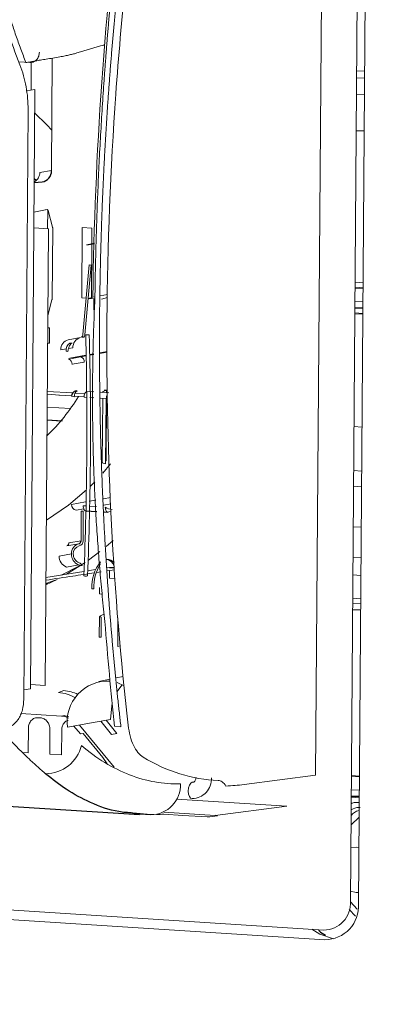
# Model space of a CAD drawing. Header units: millimetres. Extents: x -1472 to 1442, y -78 to 2620.
# Tile 73 of 102: x 666 to 700, y 880 to 970. Entities that reach past the tile are written whole.
import ezdxf

# ---------------------------------------------------------------- set-up
doc = ezdxf.new("R2010")
doc.units = ezdxf.units.MM

msp = doc.modelspace()

# ---------------------------------------------------------------- linework, layer by layer
at = {"color": 144, "linetype": 'Continuous', "lineweight": 18}
for p, q in [((697.742, 1011.585), (696.839, 889.226)), ((696.104, 889.454), (696.953, 1004.452)), ((692.909, 901.014), (693.639, 999.964)), ((666.698, 966.387), (665.702, 966.45)), ((666.812, 963.861), (666.831, 966.411)), ((668.761, 966.791), (668.684, 956.479)), ((696.666, 965.637), (697.402, 965.59)), ((696.661, 964.989), (697.398, 964.943)), ((667.161, 963.923), (666.372, 963.782)), ((666.755, 908.954), (667.161, 963.923)), ((696.65, 963.492), (697.387, 963.445)), ((666.143, 907.989), (666.543, 962.062)), ((668.684, 956.479), (667.612, 956.317)), ((668.286, 952.896), (667.078, 952.681)), ((668.122, 952.882), (668.122, 952.867)), ((668.342, 952.868), (668.329, 951.144)), ((668.778, 951.298), (668.369, 952.809)), ((668.413, 951.139), (667.067, 951.225)), ((668.104, 909.253), (668.413, 951.139)), ((668.805, 951.239), (668.756, 944.695)), ((671.514, 951.262), (671.466, 944.795)), ((672.394, 951.208), (671.514, 951.262)), ((672.394, 951.208), (672.384, 949.77)), ((671.911, 949.685), (672.621, 949.812)), ((671.911, 949.685), (672.087, 949.674)), ((672.62, 949.77), (672.087, 949.674)), ((672.383, 949.727), (672.347, 944.838)), ((671.562, 941.44), (672.138, 947.825)), ((672.314, 947.814), (671.738, 941.43)), ((672.138, 947.825), (672.314, 947.814)), ((696.519, 945.697), (697.255, 945.65)), ((696.52, 945.784), (697.256, 945.737)), ((696.523, 946.239), (697.259, 946.192)), ((668.354, 943.188), (668.729, 944.626)), ((671.466, 944.795), (671.862, 944.771)), ((672.038, 944.76), (672.346, 944.741)), ((672.486, 944.876), (672.071, 944.763)), ((672.626, 944.727), (672.071, 944.763)), ((672.346, 944.745), (672.346, 944.741)), ((672.621, 944.91), (672.477, 944.884)), ((672.586, 944.73), (672.578, 943.694)), ((673.822, 945.125), (673.159, 945.006)), ((673.273, 944.685), (673.816, 944.83)), ((696.505, 943.874), (697.242, 943.827)), ((696.506, 943.926), (697.242, 943.879)), ((696.51, 944.481), (697.246, 944.434)), ((696.502, 943.431), (697.238, 943.384)), ((696.502, 943.344), (697.238, 943.297)), ((668.346, 942.07), (668.52, 942.059)), ((668.52, 942.059), (668.509, 940.636)), ((670.22, 940.959), (671.336, 941.159)), ((671.43, 941.202), (671.66, 941.187)), ((668.335, 940.647), (668.509, 940.636)), ((669.536, 940.033), (670.062, 940.127)), ((670.249, 940.16), (670.652, 940.232)), ((670.371, 940.666), (670.593, 940.653)), ((670.201, 939.901), (670.044, 939.91)), ((670.248, 939.214), (670.525, 939.264)), ((671.844, 939.539), (670.361, 939.274)), ((670.583, 939.26), (670.361, 939.274)), ((671.845, 939.486), (670.583, 939.26)), ((672.584, 939.671), (672.171, 939.597)), ((672.584, 939.618), (672.172, 939.544)), ((673.799, 939.888), (673.133, 939.769)), ((673.8, 939.835), (673.134, 939.716)), ((670.582, 938.71), (671.699, 938.909)), ((669.423, 935.896), (668.301, 935.967)), ((670.63, 936.084), (668.303, 936.232)), ((669.423, 935.896), (669.376, 935.885)), ((670.533, 935.812), (669.376, 935.885)), ((671.676, 935.739), (670.797, 935.795)), ((671.731, 936.014), (670.851, 936.07)), ((671.887, 935.677), (671.675, 935.69)), ((671.916, 936.23), (672.581, 936.189)), ((672.581, 935.635), (672.207, 935.658)), ((673.177, 936.153), (673.938, 936.106)), ((673.697, 935.566), (673.184, 935.597)), ((673.386, 935.585), (673.342, 929.714)), ((673.39, 936.181), (673.39, 936.14)), ((673.518, 936.33), (673.831, 936.386)), ((673.738, 936.317), (673.518, 936.33)), ((673.69, 929.85), (673.735, 935.834)), ((673.737, 936.118), (673.738, 936.317)), ((668.292, 934.788), (670.425, 934.651)), ((673.65, 929.581), (673.694, 935.566)), ((668.283, 933.593), (669.59, 933.51)), ((668.284, 933.619), (669.688, 933.53)), ((669.59, 933.51), (669.688, 933.53)), ((696.425, 932.993), (697.161, 932.946)), ((674.086, 929.588), (673.387, 928.743)), ((673.652, 929.843), (673.69, 929.85)), ((696.395, 928.973), (697.132, 928.926)), ((696.385, 927.524), (697.121, 927.478)), ((671.809, 926.095), (670.519, 925.865)), ((671.602, 925.741), (671.801, 925.729)), ((672.145, 925.708), (672.812, 925.667)), ((672.768, 926.266), (672.155, 926.157)), ((674.114, 926.507), (673.45, 926.388)), ((673.481, 925.791), (674.139, 925.909)), ((670.956, 925.34), (671.643, 925.463)), ((671.402, 922.533), (671.422, 925.254)), ((671.422, 925.254), (671.598, 925.244)), ((671.598, 925.244), (671.578, 922.522)), ((673.949, 925.167), (674.169, 925.206)), ((696.357, 923.813), (697.094, 923.767)), ((670.08, 922.056), (671.197, 922.255)), ((670.285, 922.334), (671.402, 922.533)), ((669.396, 921.129), (670.513, 921.329)), ((673.129, 921.535), (672.092, 920.756)), ((671.762, 920.525), (670.066, 919.458)), ((670.066, 920.12), (671.182, 920.319)), ((671.276, 920.265), (671.505, 920.251)), ((696.337, 921), (697.073, 920.953)), ((671.669, 919.715), (668.177, 919.155)), ((672.724, 919.884), (672.002, 919.768)), ((672.83, 919.618), (673.253, 919.682)), ((674.013, 920.091), (673.781, 920.054)), ((673.796, 919.765), (674.455, 919.864)), ((674.006, 919.096), (674.011, 919.797)), ((696.325, 919.4), (697.061, 919.353)), ((669.199, 918.984), (668.172, 918.481)), ((668.172, 918.579), (668.356, 918.567)), ((669.039, 918.902), (668.173, 918.615)), ((674.514, 919.064), (674.006, 919.096)), ((672.389, 918.124), (672.565, 918.113)), ((673.097, 917.655), (673.102, 918.251)), ((673.097, 917.655), (673.273, 917.644)), ((696.305, 916.784), (697.042, 916.737)), ((696.309, 917.251), (697.045, 917.204)), ((673.068, 913.696), (673.082, 915.544)), ((673.082, 915.544), (673.258, 915.533)), ((673.258, 915.533), (673.244, 913.685)), ((674.758, 912.845), (674.778, 915.461)), ((673.068, 913.696), (673.244, 913.685)), ((674.758, 912.845), (674.987, 912.883)), ((674.04, 909.821), (673.026, 909.611)), ((675.27, 910.076), (674.632, 909.944)), ((675.361, 909.224), (674.697, 909.515)), ((666.755, 908.954), (666.15, 908.846)), ((666.758, 909.339), (668.104, 909.253)), ((669.321, 908.615), (669.812, 908.786)), ((674.692, 908.664), (675.167, 909.326)), ((665.88, 906.681), (669.601, 906.443)), ((667.454, 906.299), (667.683, 906.284)), ((669.85, 906.494), (669.601, 906.443)), ((670.281, 906.38), (669.85, 906.494)), ((673.198, 905.97), (674.194, 904.759)), ((674.694, 904.856), (673.704, 906.06)), ((666.559, 903.084), (666.576, 905.36)), ((668.53, 902.958), (668.547, 905.234)), ((669.609, 902.889), (669.626, 905.165)), ((671.343, 904.805), (670.743, 905.534)), ((674.426, 901.762), (671.249, 905.624)), ((674.473, 905.511), (675.051, 905.474)), ((671.596, 904.851), (671.343, 904.805)), ((671.596, 904.851), (673.408, 902.647)), ((674.694, 904.856), (674.194, 904.759)), ((666.559, 903.084), (666.018, 903.118)), ((669.609, 902.889), (668.53, 902.958)), ((673.79, 902.069), (673.408, 902.647)), ((686.349, 900.163), (692.909, 901.014)), ((696.188, 900.909), (696.924, 900.862)), ((696.189, 900.996), (696.925, 900.949)), ((696.179, 899.693), (696.915, 899.646)), ((680.164, 898.841), (690.273, 898.196)), ((696.91, 898.952), (696.174, 898.999)), ((696.174, 898.996), (696.91, 898.949)), ((696.175, 899.138), (696.911, 899.091)), ((696.175, 899.085), (696.911, 899.038)), ((690.273, 898.196), (683.702, 897.344)), ((676.084, 897.478), (678.364, 897.431)), ((678.991, 897.645), (683.702, 897.344)), ((696.897, 897.186), (696.155, 896.463)), ((696.14, 894.378), (696.668, 894.434)), ((696.668, 894.434), (696.877, 894.407)), ((619.83, 891.536), (693.646, 886.827)), ((693.763, 885.939), (619.7, 890.663)), ((696.559, 888.088), (695.973, 888.699)), ((696.095, 889.403), (696.72, 888.742))]:
    msp.add_line(p, q, dxfattribs=at)
at = {"color": 7, "linetype": 'Continuous', "lineweight": 25}
for p, q in [((696.626, 960.168), (697.362, 960.121)), ((667.297, 955.576), (667.101, 955.734)), ((667.098, 955.395), (667.821, 955.441)), ((671.808, 925.284), (672.845, 925.221)), ((673.513, 925.18), (673.83, 925.16)), ((674.013, 920.091), (674.44, 920.064)), ((696.301, 916.229), (697.038, 916.182)), ((612.395, 901.524), (676.758, 897.418)), ((677.81, 897.398), (676.143, 897.558)), ((677.81, 897.398), (676.782, 897.463))]:
    msp.add_line(p, q, dxfattribs=at)
at = {"color": 144, "linetype": 'Continuous', "lineweight": 18, "flags": 128}
for points in [[(667.145, 961.769), (668.257, 960.691), (668.712, 960.194)], [(671.036, 936.284), (670.95, 936.28), (670.945, 936.279)], [(673.738, 936.317), (673.592, 936.286), (673.484, 936.254), (673.416, 936.22), (673.39, 936.185), (673.406, 936.15), (673.422, 936.138)], [(673.65, 929.581), (673.513, 929.614), (673.415, 929.648), (673.358, 929.683), (673.342, 929.714)], [(672.656, 927.943), (672.294, 927.575), (672.237, 927.518)], [(671.904, 927.196), (670.26, 925.794), (668.216, 924.41)], [(671.808, 925.284), (671.789, 925.287), (671.745, 925.308), (671.704, 925.346), (671.669, 925.402), (671.64, 925.472), (671.618, 925.554), (671.605, 925.645), (671.602, 925.741)], [(673.83, 925.16), (673.811, 925.163), (673.767, 925.183), (673.726, 925.222), (673.691, 925.277), (673.662, 925.347), (673.64, 925.43), (673.627, 925.52), (673.624, 925.617)], [(674.349, 922.567), (674.342, 922.56), (673.707, 922.007)], [(671.461, 920.329), (671.319, 920.25), (669.564, 919.377)], [(674.097, 906.13), (674.206, 907.395), (674.225, 907.478)], [(670.154, 905.429), (672.362, 905.822), (674.097, 906.13)], [(681.589, 898.89), (681.449, 898.923), (681.331, 899.064), (681.253, 899.293), (681.227, 899.573), (681.257, 899.864), (681.339, 900.119), (681.459, 900.302), (681.6, 900.382)], [(681.688, 900.387), (681.686, 900.387), (681.6, 900.382)], [(682.975, 897.2), (680.741, 897.34), (678.986, 897.45)], [(696.846, 890.255), (696.637, 890.255), (696.11, 890.377)], [(692.545, 886.897), (693.304, 886.438), (694.539, 886.004)]]:
    msp.add_lwpolyline(points, dxfattribs=at)
at = {"color": 7, "linetype": 'Continuous', "lineweight": 25}
for centre, radius, start, end in [((667.703, 956.418), 0.984, 276.90084, 3.56635), ((671.033, 935.787), 0.5, 100.12785, 179.57694), ((671.127, 922.521), 0.275, 284.62684, 2.49442)]:
    msp.add_arc(centre, radius, start, end, dxfattribs=at)
at = {"color": 144, "linetype": 'Continuous', "lineweight": 18}
for centre, radius, start, end in [((666.668, 956.287), 0.945, 297.1191, 1.83351), ((668.016, 952.805), 0.131, 29.18321, 36.08298), ((668.292, 952.839), 0.0575, 30.38908, 95.99844), ((668.193, 952.766), 0.181, 13.80881, 34.55466), ((668.953, 951.341), 0.181, 193.80881, 214.55466), ((668.99, 944.562), 0.269, 150.27302, 166.14976), ((671.568, 940.272), 0.916, 104.62684, 182.49442), ((671.88, 943.617), 2.212, 268.54933, 277.1366), ((670.451, 940.073), 0.916, 104.62684, 182.49442), ((670.807, 940.029), 0.772, 124.36674, 188.89439), ((670.061, 938.727), 0.521, 358.04306, 69.06795), ((671.174, 938.926), 0.525, 358.17218, 65.77868), ((656.508, 944.517), 17.06, 313.60109, 329.16213), ((670.749, 936.252), 0.51, 244.87951, 275.18643), ((671.333, 935.828), 0.544, 123.01883, 188.8341), ((672.213, 935.774), 0.544, 123.01883, 188.8341), ((671.021, 925.838), 0.502, 176.99325, 262.51274), ((674.275, 926.532), 1.123, 234.56567, 268.80381), ((673.861, 925.659), 0.5, 266.48027, 280.12785), ((670.011, 922.322), 0.275, 284.62684, 2.49442), ((671.428, 921.369), 0.916, 104.62684, 182.49442), ((671.421, 921.35), 0.733, 104.62684, 182.49442), ((671.12, 922.502), 0.458, 284.62684, 2.49442), ((671.555, 921.293), 1.043, 178.04306, 249.06795), ((671.522, 921.29), 0.834, 178.04306, 249.06795), ((670.439, 921.094), 1.043, 178.04306, 249.06795), ((671.097, 920.065), 0.269, 48.22639, 71.4253), ((671.062, 920.052), 0.486, 24.11238, 70.46167), ((676.036, 918.316), 3.652, 141.33432, 183.01433), ((676.496, 918.262), 3.933, 147.12627, 182.16594), ((673.854, 920.129), 0.689, 34.25274, 96.93735), ((673.503, 919.87), 1, 21.93961, 71.62534), ((671.835, 920.86), 1.568, 263.60862, 275.71101), ((673.762, 914.849), 0.972, 102.07486, 134.35474), ((673.87, 905.912), 3.748, 87.10622, 187.39116), ((669.077, 905.16), 3.463, 58.71822, 85.95528), ((669.578, 905.321), 3.472, 63.78078, 86.12669), ((668.122, 904.559), 3.406, 270.50425, 346.31136), ((681.591, 900.651), 1.761, 269.96406, 3.84666), ((677.781, 900.144), 2.746, 270.60223, 1.62799), ((693.647, 889.289), 2.462, 269.96406, 3.84666), ((693.765, 889.019), 3.08, 269.96097, 3.84976)]:
    msp.add_arc(centre, radius, start, end, dxfattribs=at)
at = {"color": 7, "linetype": 'Continuous', "lineweight": 25}
for points, knots in [([(565.814, 614.81), (564.679, 612.233), (562.521, 607.334), (559.932, 600.059), (557.902, 593.413), (556.354, 587.43), (555.19, 582.16), (554.333, 577.637), (553.735, 573.996), (553.327, 571.195), (553.054, 569.135), (552.874, 567.67), (552.748, 566.58), (552.645, 565.649), (552.533, 564.593), (552.411, 563.377), (552.211, 561.217), (551.945, 557.858), (551.682, 553.253), (551.509, 547.988), (551.465, 542.173), (551.592, 535.849), (552.002, 527.212), (552.948, 516.292), (554.746, 502.991), (557.237, 489.266), (560.429, 475.134), (564.329, 460.615), (568.929, 445.761), (573.87, 431.625), (578.837, 418.709), (583.487, 407.476), (587.912, 397.414), (592.022, 388.527), (595.739, 380.815), (598.66, 374.96), (600.75, 370.866), (602.007, 368.434), (603.003, 366.524), (604.025, 364.579), (605.355, 362.072), (607.091, 358.84), (609.244, 354.894), (611.837, 350.228), (614.915, 344.804), (618.507, 338.623), (622.624, 331.725), (627.121, 324.402), (631.838, 316.941), (636.623, 309.587), (641.446, 302.377), (648.464, 292.164), (657.756, 279.224), (669.444, 263.896), (679.153, 251.88), (686.599, 243.045), (691.553, 237.314), (695.969, 232.322), (699.802, 228.075), (703.299, 224.266), (706.54, 220.794), (709.796, 217.361), (713.195, 213.833), (717.054, 209.901), (722.044, 204.921), (728.318, 198.835), (736.036, 191.63), (744.655, 183.937), (754.124, 175.916), (764.39, 167.728), (775.522, 159.454), (787.51, 151.26), (800.342, 143.333), (814.007, 135.901), (826.978, 129.919), (838.865, 125.384), (849.278, 122.151), (859.512, 119.731), (869.535, 118.142), (878.81, 117.44), (887.329, 117.482), (895.107, 118.119), (902.672, 119.355), (909.995, 121.185), (917.047, 123.596), (924.119, 126.709), (930.94, 130.471), (937.297, 134.73), (942.763, 139.01), (947.422, 143.151), (951.349, 147.024), (954.717, 150.639), (957.849, 154.255), (961.028, 158.196), (964.406, 162.715), (968.124, 168.102), (972.152, 174.484), (976.456, 181.996), (980.871, 190.522), (985.357, 200.152), (989.51, 210.094), (993.327, 220.18), (996.73, 230.019), (999.916, 240.078), (1002.834, 250.105), (1006.011, 261.928), (1009.295, 275.42), (1012.556, 290.412), (1015.369, 304.769), (1017.513, 316.827), (1019.137, 326.667), (1020.349, 334.41), (1021.441, 341.754), (1022.403, 348.547), (1023.211, 354.501), (1023.858, 359.444), (1024.352, 363.334), (1024.745, 366.498), (1025.067, 369.134), (1025.36, 371.578), (1025.639, 373.938), (1025.918, 376.346), (1026.2, 378.807), (1026.486, 381.355), (1026.874, 384.867), (1027.375, 389.523), (1027.991, 395.475), (1028.728, 402.9), (1029.581, 411.984), (1030.536, 422.927), (1031.513, 435.071), (1032.421, 447.449), (1033.256, 459.942), (1034.016, 472.425), (1034.749, 485.781), (1035.445, 500.035), (1036.089, 515.113), (1036.674, 531.027), (1037.191, 547.79), (1037.634, 565.514), (1038.014, 584.367), (1038.3, 604.355), (1038.485, 625.519), (1038.559, 647.765), (1038.513, 671.111), (1038.34, 695.575), (1038.038, 720.65), (1037.611, 746.306), (1037.061, 772.508), (1036.377, 799.739), (1035.556, 828.002), (1034.594, 857.296), (1033.49, 887.618), (1032.248, 918.888), (1030.882, 950.729), (1029.419, 982.722), (1027.728, 1017.753), (1025.798, 1055.683), (1023.623, 1096.396), (1021.296, 1138.31), (1018.832, 1181.3), (1016.248, 1225.237), (1013.675, 1268.214), (1011.137, 1310.172), (1008.654, 1351.06), (1006.287, 1390.108), (1004.048, 1427.323), (1001.944, 1462.72), (999.939, 1497.046), (998.042, 1530.284), (996.251, 1562.548), (994.574, 1593.822), (993.016, 1624.091), (991.587, 1653.22), (990.289, 1681.213), (989.123, 1708.074), (988.088, 1733.813), (987.184, 1758.443), (986.395, 1782.324), (985.727, 1805.439), (985.18, 1827.775), (984.761, 1848.971), (984.464, 1869.098), (984.279, 1888.519), (984.195, 1910.837), (984.302, 1936.366), (984.749, 1965.028), (985.584, 1993.437), (986.556, 2014.534), (987.376, 2028.423), (987.819, 2035.286), (988.298, 2042.09), (988.814, 2048.829), (989.356, 2055.348), (989.897, 2061.381), (990.411, 2066.717), (990.875, 2071.255), (991.278, 2075.016), (991.57, 2077.624), (991.765, 2079.322), (991.92, 2080.656), (992.151, 2082.617), (992.514, 2085.605), (993.154, 2090.643), (994.094, 2097.525), (995.386, 2106.012), (996.919, 2114.92), (998.73, 2124.086), (1000.798, 2133.083), (1003.055, 2141.481), (1005.408, 2148.998), (1007.821, 2155.664), (1010.277, 2161.566), (1012.961, 2167.21), (1015.915, 2172.601), (1019.185, 2177.673), (1021.973, 2181.482), (1023.712, 2183.452), (1024.317, 2184.137)], [0, 0, 0, 0, 0.003436, 0.006534, 0.0093, 0.01174, 0.013858, 0.015655, 0.017132, 0.018161, 0.018945, 0.019543, 0.019872, 0.020222, 0.020634, 0.021109, 0.021647, 0.023162, 0.025027, 0.026991, 0.029239, 0.031704, 0.034214, 0.039066, 0.04407, 0.049232, 0.05456, 0.060056, 0.065723, 0.07153, 0.076326, 0.080705, 0.084657, 0.088171, 0.091239, 0.093857, 0.095198, 0.096173, 0.096795, 0.097509, 0.098533, 0.09984, 0.101447, 0.103355, 0.105564, 0.108129, 0.111008, 0.114157, 0.117314, 0.120436, 0.123521, 0.126568, 0.133647, 0.140489, 0.147081, 0.150074, 0.152773, 0.155132, 0.157157, 0.158851, 0.160626, 0.162201, 0.163877, 0.165829, 0.168052, 0.171362, 0.175109, 0.17926, 0.183624, 0.188278, 0.193193, 0.198339, 0.203682, 0.209192, 0.214839, 0.218834, 0.222696, 0.226413, 0.230001, 0.233474, 0.236293, 0.239056, 0.241771, 0.244446, 0.247089, 0.249702, 0.252676, 0.255397, 0.257868, 0.260089, 0.262056, 0.263761, 0.265367, 0.267166, 0.269172, 0.271396, 0.274162, 0.277237, 0.280648, 0.284422, 0.288588, 0.292159, 0.295941, 0.299707, 0.303427, 0.307091, 0.312775, 0.318246, 0.323461, 0.328383, 0.331309, 0.334098, 0.336741, 0.339227, 0.341414, 0.343147, 0.344542, 0.345594, 0.346546, 0.347373, 0.348217, 0.349079, 0.349957, 0.350857, 0.351811, 0.353723, 0.355847, 0.358189, 0.361674, 0.365572, 0.369895, 0.374658, 0.378797, 0.383236, 0.387983, 0.393048, 0.398439, 0.404059, 0.410011, 0.416301, 0.422939, 0.430063, 0.437563, 0.445446, 0.453717, 0.462384, 0.47145, 0.48037, 0.489651, 0.499297, 0.509308, 0.519685, 0.530426, 0.541529, 0.552912, 0.564258, 0.575522, 0.590131, 0.604557, 0.618776, 0.634659, 0.650223, 0.665445, 0.680304, 0.694781, 0.708862, 0.721762, 0.734288, 0.746434, 0.758193, 0.769562, 0.780671, 0.791377, 0.801678, 0.811577, 0.821076, 0.830178, 0.838889, 0.847213, 0.855526, 0.86343, 0.870934, 0.878047, 0.884824, 0.891591, 0.901804, 0.912032, 0.922202, 0.932234, 0.934725, 0.9372, 0.939659, 0.942099, 0.94452, 0.946755, 0.948684, 0.950358, 0.951733, 0.952818, 0.953231, 0.953605, 0.954291, 0.955398, 0.956914, 0.959883, 0.963077, 0.966469, 0.970036, 0.973705, 0.977151, 0.980351, 0.983339, 0.986146, 0.988816, 0.99202, 0.995214, 0.998336, 1, 1, 1, 1]), ([(676.143, 897.558), (675.711, 897.585), (674.392, 897.668), (672.342, 898.431), (670.101, 899.603), (668.771, 900.66), (668.152, 901.153)], [0, 0, 0, 0, 0.154373, 0.472199, 0.754079, 1, 1, 1, 1]), ([(693.179, 886.857), (693.2, 886.826), (693.357, 886.589), (693.598, 886.459), (693.807, 886.346)], [0, 0, 0, 0, 0.131302, 1, 1, 1, 1])]:
    msp.add_open_spline(points, degree=3, knots=knots, dxfattribs=at)
at = {"color": 144, "linetype": 'Continuous', "lineweight": 18}
for points, knots in [([(665.786, 966.182), (664.967, 968.279), (664.283, 970.409), (663.164, 974.732), (662.728, 976.924), (662.26, 980.259), (662.135, 981.378), (661.949, 983.632), (661.886, 984.759), (661.853, 986.448), (661.853, 987.01), (661.846, 988.136), (661.84, 988.699), (661.819, 990.387), (661.802, 991.513), (661.781, 992.639)], [0, 0, 0, 0, 0.25, 0.25, 0.5, 0.5, 0.625, 0.625, 0.75, 0.75, 0.8125, 0.8125, 0.875, 0.875, 1, 1, 1, 1]), ([(662.279, 992.648), (662.29, 992.091), (662.311, 990.977), (662.336, 989.306), (662.356, 987.635), (662.357, 986.287), (662.382, 985.23), (662.417, 984.438), (662.469, 983.558), (662.559, 982.384), (662.7, 980.948), (662.9, 979.389), (663.124, 977.944), (663.363, 976.616), (663.631, 975.298), (663.929, 973.992), (664.257, 972.697), (664.614, 971.413), (665.002, 970.14), (665.42, 968.878), (665.865, 967.627), (666.187, 966.803), (666.349, 966.391)], [0, 0, 0, 0, 0.062547, 0.125106, 0.18768, 0.250262, 0.276575, 0.306207, 0.339165, 0.37546, 0.43803, 0.500745, 0.551272, 0.601572, 0.65168, 0.701629, 0.751453, 0.80119, 0.850878, 0.900549, 0.950241, 1, 1, 1, 1]), ([(672.477, 944.884), (672.564, 951.421), (672.838, 958.011), (673.762, 971.153), (674.41, 977.705), (675.237, 984.167)], [0, 0, 0, 0, 0.5, 0.5, 1, 1, 1, 1]), ([(675.441, 984.224), (675.387, 983.802), (675.28, 982.959), (675.126, 981.693), (674.976, 980.425), (674.83, 979.157), (674.689, 977.887), (674.553, 976.617), (674.421, 975.346), (674.294, 974.074), (674.172, 972.801), (674.055, 971.528), (673.942, 970.255), (673.834, 968.981), (673.73, 967.707), (673.632, 966.433), (673.538, 965.159), (673.448, 963.884), (673.364, 962.61), (673.284, 961.335), (673.209, 960.061), (673.138, 958.787), (673.072, 957.513), (673.011, 956.24), (672.954, 954.967), (672.903, 953.695), (672.856, 952.423), (672.813, 951.152), (672.775, 949.882), (672.742, 948.613), (672.714, 947.345), (672.69, 946.077), (672.678, 945.233), (672.672, 944.811)], [0, 0, 0, 0, 0.032425, 0.06484, 0.097243, 0.129635, 0.162015, 0.194385, 0.226743, 0.259091, 0.291427, 0.323752, 0.356065, 0.388368, 0.42066, 0.45294, 0.485209, 0.517467, 0.549714, 0.58195, 0.614174, 0.646388, 0.67859, 0.710781, 0.742961, 0.77513, 0.807288, 0.839434, 0.87157, 0.903694, 0.935807, 0.967909, 1, 1, 1, 1]), ([(673.096, 942.791), (673.1, 943.234), (673.107, 944.12), (673.126, 945.45), (673.149, 946.782), (673.178, 948.114), (673.213, 949.448), (673.253, 950.783), (673.298, 952.118), (673.349, 953.454), (673.406, 954.791), (673.468, 956.128), (673.535, 957.466), (673.608, 958.804), (673.687, 960.143), (673.771, 961.481), (673.861, 962.82), (673.956, 964.159), (674.056, 965.498), (674.163, 966.837), (674.274, 968.175), (674.391, 969.513), (674.514, 970.851), (674.642, 972.188), (674.776, 973.525), (674.915, 974.861), (675.06, 976.196), (675.21, 977.531), (675.366, 978.864), (675.527, 980.196), (675.693, 981.527), (675.865, 982.858), (675.984, 983.743), (676.044, 984.186)], [0, 0, 0, 0, 0.0320905, 0.0641922, 0.0963051, 0.1284291, 0.1605643, 0.1927107, 0.2248682, 0.2570369, 0.2892167, 0.3214077, 0.3536099, 0.3858233, 0.4180478, 0.4502835, 0.4825304, 0.5147884, 0.5470576, 0.579338, 0.6116296, 0.6439323, 0.6762462, 0.7085713, 0.7409075, 0.773255, 0.8056136, 0.8379834, 0.8703643, 0.9027565, 0.9351598, 0.9675743, 1, 1, 1, 1]), ([(676.712, 984.073), (675.79, 977.288), (675.078, 970.401), (674.095, 956.59), (673.823, 949.665), (673.772, 942.805)], [0, 0, 0, 0, 0.5, 0.5, 1, 1, 1, 1]), ([(666.349, 966.391), (666.378, 966.397), (666.467, 966.415), (666.647, 966.444), (666.915, 966.489), (667.272, 966.547), (667.712, 966.618), (668.233, 966.703), (668.826, 966.801), (669.405, 966.9), (669.921, 966.996), (670.338, 967.086), (670.697, 967.174), (670.916, 967.241), (671.019, 967.272)], [0, 0, 0, 0, 0.017514, 0.052947, 0.106319, 0.17766, 0.267018, 0.374474, 0.500143, 0.642231, 0.74988, 0.843198, 0.926581, 1, 1, 1, 1]), ([(666.698, 966.387), (666.8, 966.38), (666.911, 966.394), (667.126, 966.478), (667.23, 966.547), (667.402, 966.73), (667.469, 966.844), (667.556, 967.083), (667.575, 967.208), (667.576, 967.326)], [0, 0, 0, 0, 0.25, 0.25, 0.5, 0.5, 0.75, 0.75, 1, 1, 1, 1]), ([(671.019, 967.272), (671.858, 967.528), (672.73, 967.795), (673.539, 968.003), (673.57, 968.011)], [0, 0, 0, 0, 0.962104, 1, 1, 1, 1]), ([(666.543, 962.062), (666.548, 962.768), (666.485, 963.477), (666.232, 964.853), (666.042, 965.526), (665.786, 966.182)], [0, 0, 0, 0, 0.5, 0.5, 1, 1, 1, 1]), ([(672.672, 944.811), (672.657, 944.48), (672.625, 943.817), (672.6, 943.155), (672.587, 942.824)], [0, 0, 0, 0, 0.500053, 1, 1, 1, 1]), ([(672.587, 942.824), (672.571, 942.4), (672.541, 941.553), (672.506, 940.283), (672.48, 939.014), (672.461, 937.744), (672.452, 936.476), (672.451, 935.208), (672.458, 933.94), (672.474, 932.674), (672.499, 931.408), (672.532, 930.143), (672.585, 928.534), (672.668, 926.58), (672.794, 924.282), (672.949, 921.986), (673.133, 919.692), (673.343, 917.399), (673.508, 915.875), (673.59, 915.113)], [0, 0, 0, 0, 0.045403, 0.090814, 0.136236, 0.181667, 0.227109, 0.272562, 0.318026, 0.363503, 0.408992, 0.454494, 0.500009, 0.582898, 0.66596, 0.749198, 0.832616, 0.916216, 1, 1, 1, 1]), ([(675.051, 905.474), (675.003, 905.893), (674.908, 906.731), (674.772, 907.992), (674.64, 909.256), (674.514, 910.522), (674.394, 911.791), (674.278, 913.062), (674.168, 914.335), (674.064, 915.611), (673.964, 916.889), (673.87, 918.17), (673.781, 919.452), (673.698, 920.736), (673.62, 922.023), (673.547, 923.311), (673.48, 924.601), (673.418, 925.892), (673.361, 927.185), (673.31, 928.479), (673.264, 929.775), (673.223, 931.072), (673.187, 932.371), (673.157, 933.67), (673.132, 934.97), (673.113, 936.272), (673.099, 937.574), (673.09, 938.877), (673.086, 940.181), (673.088, 941.486), (673.093, 942.356), (673.096, 942.791)], [0, 0, 0, 0, 0.034633, 0.069256, 0.103868, 0.138469, 0.173059, 0.207639, 0.242208, 0.276766, 0.311313, 0.34585, 0.380375, 0.41489, 0.449395, 0.483888, 0.518371, 0.552843, 0.587304, 0.621755, 0.656194, 0.690623, 0.725041, 0.759449, 0.793846, 0.828232, 0.862607, 0.896971, 0.931325, 0.965668, 1, 1, 1, 1]), ([(673.772, 942.805), (673.726, 936.501), (673.865, 930.206), (674.517, 917.763), (675.03, 911.615), (675.722, 905.601)], [0, 0, 0, 0, 0.5, 0.5, 1, 1, 1, 1]), ([(671.43, 941.202), (671.465, 941.226), (671.497, 941.262), (671.544, 941.346), (671.558, 941.394), (671.562, 941.44)], [0, 0, 0, 0, 0.5, 0.5, 1, 1, 1, 1]), ([(670.593, 940.653), (670.554, 940.646), (670.511, 940.624), (670.423, 940.542), (670.379, 940.482), (670.302, 940.335), (670.27, 940.248), (670.223, 940.072), (670.208, 939.982), (670.201, 939.901)], [0, 0, 0, 0, 0.25, 0.25, 0.5, 0.5, 0.75, 0.75, 1, 1, 1, 1]), ([(668.175, 918.913), (668.998, 919.037), (670.485, 919.263), (671.974, 919.489), (672.64, 919.589)], [0, 0, 0, 0, 0.552816, 1, 1, 1, 1]), ([(664.135, 905.327), (664.283, 905.317), (664.431, 905.329), (664.715, 905.395), (664.85, 905.448), (665.238, 905.664), (665.46, 905.882), (665.721, 906.271), (665.796, 906.41), (665.924, 906.703), (665.977, 906.858), (666.101, 907.328), (666.141, 907.654), (666.143, 907.989)], [0, 0, 0, 0, 0.125, 0.125, 0.25, 0.25, 0.5, 0.5, 0.625, 0.625, 0.75, 0.75, 1, 1, 1, 1]), ([(667.454, 906.299), (667.352, 906.306), (667.241, 906.291), (667.025, 906.208), (666.922, 906.139), (666.75, 905.955), (666.683, 905.842), (666.596, 905.602), (666.576, 905.477), (666.576, 905.36)], [0, 0, 0, 0, 0.25, 0.25, 0.5, 0.5, 0.75, 0.75, 1, 1, 1, 1]), ([(668.547, 905.234), (668.548, 905.351), (668.53, 905.479), (668.447, 905.729), (668.381, 905.851), (668.212, 906.056), (668.11, 906.139), (667.896, 906.249), (667.785, 906.278), (667.683, 906.284)], [0, 0, 0, 0, 0.25, 0.25, 0.5, 0.5, 0.75, 0.75, 1, 1, 1, 1]), ([(669.601, 906.443), (669.779, 906.422), (670.008, 906.394), (670.21, 906.27), (670.256, 906.242)], [0, 0, 0, 0, 0.776229, 1, 1, 1, 1]), ([(670.222, 906.057), (670.202, 906.054), (670.071, 906.034), (669.869, 905.859), (669.667, 905.552), (669.64, 905.294), (669.626, 905.165)], [0, 0, 0, 0, 0.056963, 0.371089, 0.685227, 1, 1, 1, 1]), ([(668.152, 901.153), (668.065, 901.227), (667.892, 901.376), (667.627, 901.608), (667.358, 901.848), (667.084, 902.097), (666.807, 902.353), (666.525, 902.619), (666.175, 902.953), (665.754, 903.365), (665.258, 903.865), (664.749, 904.39), (664.405, 904.759), (664.231, 904.945)], [0, 0, 0, 0, 0.06991, 0.140306, 0.211195, 0.28258, 0.354467, 0.42686, 0.499764, 0.621908, 0.745983, 0.872008, 1, 1, 1, 1]), ([(675.722, 905.601), (675.76, 905.27), (675.82, 904.941), (675.982, 904.322), (676.085, 904.031), (676.327, 903.515), (676.466, 903.291), (676.765, 902.926), (676.926, 902.785), (677.09, 902.686)], [0, 0, 0, 0, 0.25, 0.25, 0.5, 0.5, 0.75, 0.75, 1, 1, 1, 1]), ([(671.431, 903.753), (672.827, 902.564), (674.312, 901.655), (677.374, 900.466), (678.951, 900.187), (680.526, 900.222)], [0, 0, 0, 0, 0.5, 0.5, 1, 1, 1, 1]), ([(677.09, 902.686), (678.186, 902.025), (679.317, 901.511), (681.62, 900.796), (682.791, 900.595), (683.966, 900.551)], [0, 0, 0, 0, 0.5, 0.5, 1, 1, 1, 1]), ([(681.944, 900.816), (681.94, 900.767), (681.932, 900.663), (681.878, 900.532), (681.801, 900.437), (681.739, 900.396), (681.701, 900.393), (681.688, 900.392)], [0, 0, 0, 0, 0.179196, 0.380006, 0.597979, 0.862542, 1, 1, 1, 1]), ([(683.966, 900.551), (684.096, 900.546), (684.228, 900.499), (684.473, 900.323), (684.586, 900.194), (684.683, 900.035)], [0, 0, 0, 0, 0.5, 0.5, 1, 1, 1, 1]), ([(696.162, 897.318), (696.255, 897.426), (696.46, 897.661), (696.746, 897.749), (696.902, 897.797)], [0, 0, 0, 0, 0.454202, 1, 1, 1, 1]), ([(697.004, 898.075), (696.956, 898.077), (696.665, 898.086), (696.393, 897.96), (696.166, 897.854)], [0, 0, 0, 0, 0.161234, 1, 1, 1, 1]), ([(696.17, 898.412), (696.288, 898.46), (696.524, 898.556), (696.779, 898.534), (696.907, 898.524)], [0, 0, 0, 0, 0.498105, 1, 1, 1, 1])]:
    msp.add_open_spline(points, degree=3, knots=knots, dxfattribs=at)
for points in [[(671.66, 941.187), (671.703, 941.259), (671.73, 941.345), (671.738, 941.43)], [(671.66, 919.301), (671.958, 926.655), (672.013, 934.023), (671.824, 941.406)], [(671.991, 919.299), (672.29, 926.659), (672.344, 934.033), (672.154, 941.422)], [(673.59, 915.113), (673.837, 911.885), (674.131, 908.681), (674.473, 905.511)], [(684.683, 900.035), (685.238, 900.065), (685.793, 900.107), (686.349, 900.163)], [(678.986, 897.45), (678.766, 897.435), (678.546, 897.423), (678.327, 897.414)], [(682.975, 897.2), (683.283, 897.224), (683.591, 897.253), (683.9, 897.288)], [(683.694, 897.345), (683.763, 897.325), (683.831, 897.306), (683.9, 897.288)]]:
    msp.add_open_spline(points, degree=3, dxfattribs=at)

doc.saveas('drawing.dxf')
